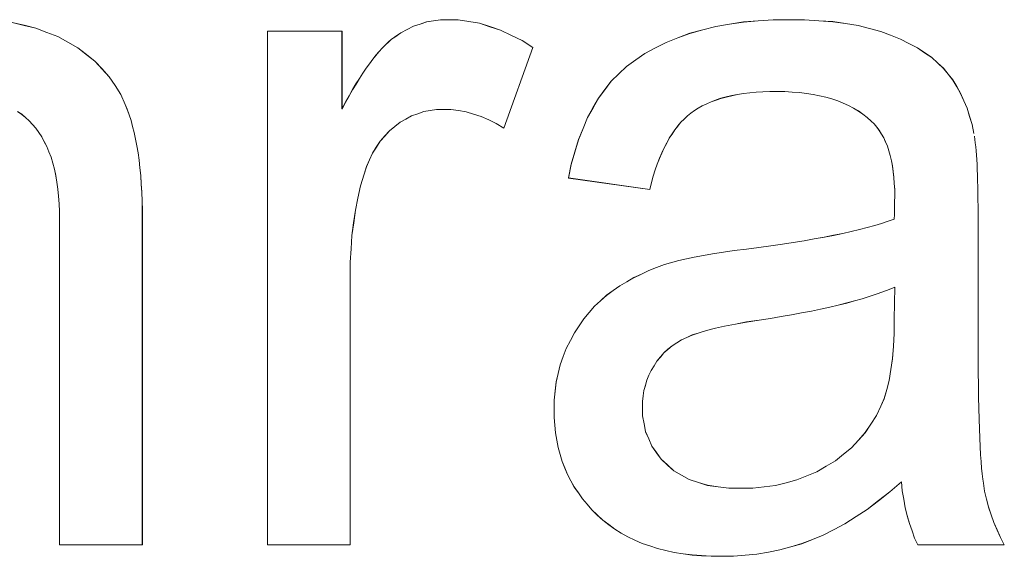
# Model space of a CAD drawing. Extents: x 229 to 926, y 37 to 878.
# Tile 165 of 194: x 369.02 to 372.49, y 829.52 to 831.41. Entities that reach past the tile are written whole.
import ezdxf

# ---------------------------------------------------------------- set-up
doc = ezdxf.new("R2010")
doc.units = 0
doc.layers.get('0').update_dxf_attribs({"lineweight": 13})
doc.layers.add('Beschriftung', color=7, linetype='Continuous', lineweight=25)
doc.layers.add('Beschriftung-A03ENJ5NI0', color=7, linetype='Continuous', lineweight=25)

# ---------------------------------------------------------------- blocks, each defined once
blk = doc.blocks.new('Referenz-A03ENJ5LI0', base_point=(255.7277, 65.704))
at = {"layer": 'Beschriftung', "color": 0, "lineweight": -2}
for p, q in [((368.9899, 831.4037), (369.0315, 831.3938)), ((369.0315, 831.3938), (369.0731, 831.3839)), ((370.4043, 831.3906), (370.4278, 831.3983)), ((370.4278, 831.3983), (370.4511, 831.4059)), ((370.4511, 831.4059), (370.4757, 831.4098)), ((370.4757, 831.4098), (370.5001, 831.4137)), ((370.5001, 831.4137), (370.5257, 831.4137)), ((370.5257, 831.4137), (370.5626, 831.4137)), ((370.5626, 831.4137), (370.5998, 831.4076)), ((370.5998, 831.4076), (370.637, 831.4014)), ((370.637, 831.4014), (370.6745, 831.3891)), ((371.4707, 831.3896), (371.5195, 831.3976)), ((371.5195, 831.3976), (371.5684, 831.4056)), ((371.5684, 831.4056), (371.6207, 831.4096)), ((371.6207, 831.4096), (371.6729, 831.4137)), ((371.6729, 831.4137), (371.7285, 831.4137)), ((371.7285, 831.4137), (371.7837, 831.4137)), ((371.7837, 831.4137), (371.8336, 831.4102)), ((371.8336, 831.4102), (371.8837, 831.4068)), ((371.8837, 831.4068), (371.9285, 831.4)), ((371.9285, 831.4), (371.9733, 831.3932)), ((371.9733, 831.3932), (372.0131, 831.383)), ((369.0731, 831.3839), (369.1116, 831.369)), ((369.1116, 831.369), (369.15, 831.3542)), ((369.8894, 829.5615), (369.8894, 831.3736)), ((369.8894, 831.3736), (370.1525, 831.3736)), ((370.1525, 831.3736), (370.1525, 831.099)), ((370.3383, 831.3524), (370.3596, 831.3676)), ((370.3596, 831.3676), (370.3819, 831.3792)), ((370.3819, 831.3792), (370.4043, 831.3906)), ((370.6745, 831.3891), (370.7121, 831.3769)), ((370.7121, 831.3769), (370.7499, 831.3585)), ((370.7499, 831.3585), (370.7877, 831.3401)), ((371.3374, 831.3496), (371.3795, 831.3656)), ((371.3795, 831.3656), (371.4251, 831.3776)), ((371.4251, 831.3776), (371.4707, 831.3896)), ((372.0131, 831.383), (372.0527, 831.3726)), ((372.0527, 831.3726), (372.0872, 831.359)), ((372.0872, 831.359), (372.1217, 831.3454)), ((369.15, 831.3542), (369.1854, 831.3344)), ((369.1854, 831.3344), (369.2207, 831.3145)), ((370.2947, 831.3136), (370.3059, 831.3254)), ((370.3059, 831.3254), (370.3167, 831.335)), ((370.3167, 831.335), (370.3277, 831.3448)), ((370.3277, 831.3448), (370.3383, 831.3524)), ((370.7877, 831.3401), (370.8258, 831.3156)), ((371.258, 831.3142), (371.2952, 831.3336)), ((371.2952, 831.3336), (371.3374, 831.3496)), ((372.1217, 831.3454), (372.1516, 831.33)), ((372.1516, 831.33), (372.1815, 831.3145)), ((369.2207, 831.3145), (369.2509, 831.2909)), ((369.2509, 831.2909), (369.2813, 831.2673)), ((370.2609, 831.2743), (370.2722, 831.288)), ((370.2722, 831.288), (370.2836, 831.3018)), ((370.2836, 831.3018), (370.2947, 831.3136)), ((370.8258, 831.3156), (370.7235, 831.0316)), ((371.1884, 831.2719), (371.2207, 831.2948)), ((371.2207, 831.2948), (371.258, 831.3142)), ((372.1815, 831.3145), (372.2069, 831.2974)), ((372.2069, 831.2974), (372.2323, 831.2802)), ((369.2813, 831.2673), (369.3065, 831.2398)), ((370.2377, 831.2426), (370.2492, 831.2584)), ((370.2492, 831.2584), (370.2609, 831.2743)), ((371.1561, 831.2491), (371.1884, 831.2719)), ((372.2323, 831.2802), (372.2531, 831.2613)), ((372.2531, 831.2613), (372.2738, 831.2423)), ((369.3065, 831.2398), (369.3319, 831.2125)), ((370.214, 831.2068), (370.2258, 831.2248)), ((370.2258, 831.2248), (370.2377, 831.2426)), ((371.1016, 831.1966), (371.1289, 831.2228)), ((371.1289, 831.2228), (371.1561, 831.2491)), ((372.2738, 831.2423), (372.2901, 831.2216)), ((372.2901, 831.2216), (372.3064, 831.201)), ((369.3319, 831.2125), (369.3521, 831.1813)), ((370.1898, 831.167), (370.2019, 831.1869)), ((370.2019, 831.1869), (370.214, 831.2068)), ((371.0792, 831.167), (371.1016, 831.1966)), ((372.3064, 831.201), (372.3202, 831.1775)), ((369.3521, 831.1813), (369.3723, 831.1502)), ((369.3723, 831.1502), (369.3875, 831.1151)), ((370.1775, 831.145), (370.1898, 831.167)), ((371.057, 831.1373), (371.0792, 831.167)), ((371.5475, 831.1495), (371.5268, 831.146)), ((371.5682, 831.1531), (371.5475, 831.1495)), ((371.5905, 831.1555), (371.5682, 831.1531)), ((371.6129, 831.1578), (371.5905, 831.1555)), ((371.6369, 831.159), (371.6129, 831.1578)), ((371.661, 831.1602), (371.6369, 831.159)), ((371.6867, 831.1602), (371.661, 831.1602)), ((371.7143, 831.1602), (371.6867, 831.1602)), ((371.7401, 831.1586), (371.7143, 831.1602)), ((371.766, 831.1569), (371.7401, 831.1586)), ((371.7901, 831.1537), (371.766, 831.1569)), ((371.8143, 831.1504), (371.7901, 831.1537)), ((371.8368, 831.1455), (371.8143, 831.1504)), ((372.3202, 831.1775), (372.3339, 831.1541)), ((372.3339, 831.1541), (372.3452, 831.128)), ((369.3875, 831.1151), (369.3952, 831.0977)), ((370.1525, 831.099), (370.1651, 831.1231)), ((370.1651, 831.1231), (370.1775, 831.145)), ((371.0377, 831.1029), (371.057, 831.1373)), ((371.4386, 831.1175), (371.423, 831.1104)), ((371.4542, 831.1245), (371.4386, 831.1175)), ((371.4716, 831.1305), (371.4542, 831.1245)), ((371.4888, 831.1364), (371.4716, 831.1305)), ((371.5078, 831.1412), (371.4888, 831.1364)), ((371.5268, 831.146), (371.5078, 831.1412)), ((371.8593, 831.1406), (371.8368, 831.1455)), ((371.88, 831.1342), (371.8593, 831.1406)), ((371.9007, 831.1276), (371.88, 831.1342)), ((371.9198, 831.1194), (371.9007, 831.1276)), ((371.9388, 831.1114), (371.9198, 831.1194)), ((372.3452, 831.128), (372.3567, 831.1019)), ((369.0231, 831.08), (369.0088, 831.0897)), ((369.0363, 831.0685), (369.0231, 831.08)), ((369.3952, 831.0977), (369.4018, 831.0782)), ((370.4196, 831.0822), (370.3981, 831.0745)), ((370.441, 831.0897), (370.4196, 831.0822)), ((370.4636, 831.0936), (370.441, 831.0897)), ((370.4862, 831.0973), (370.4636, 831.0936)), ((370.5101, 831.0973), (370.4862, 831.0973)), ((370.5368, 831.0973), (370.5101, 831.0973)), ((370.5634, 831.0932), (370.5368, 831.0973)), ((370.5901, 831.0891), (370.5634, 831.0932)), ((370.6168, 831.0808), (370.5901, 831.0891)), ((370.6434, 831.0726), (370.6168, 831.0808)), ((371.0186, 831.0686), (371.0377, 831.1029)), ((371.3828, 831.0843), (371.3706, 831.0747)), ((371.3951, 831.0937), (371.3828, 831.0843)), ((371.409, 831.102), (371.3951, 831.0937)), ((371.423, 831.1104), (371.409, 831.102)), ((371.9563, 831.1016), (371.9388, 831.1114)), ((371.9737, 831.0918), (371.9563, 831.1016)), ((371.9893, 831.0803), (371.9737, 831.0918)), ((372.005, 831.069), (371.9893, 831.0803)), ((372.3567, 831.1019), (372.3656, 831.073)), ((369.0494, 831.0571), (369.0363, 831.0685)), ((369.0612, 831.0439), (369.0494, 831.0571)), ((369.4018, 831.0782), (369.4085, 831.0587)), ((369.4085, 831.0587), (369.4142, 831.0373)), ((370.3577, 831.0519), (370.3387, 831.0367)), ((370.378, 831.0633), (370.3577, 831.0519)), ((370.3981, 831.0745), (370.378, 831.0633)), ((370.6701, 831.0603), (370.6434, 831.0726)), ((370.6968, 831.048), (370.6701, 831.0603)), ((370.7235, 831.0316), (370.6968, 831.048)), ((371.0026, 831.0297), (371.0186, 831.0686)), ((371.3477, 831.0521), (371.337, 831.039)), ((371.3591, 831.0634), (371.3477, 831.0521)), ((371.3706, 831.0747), (371.3591, 831.0634)), ((372.0189, 831.0559), (372.005, 831.069)), ((372.0293, 831.0463), (372.0189, 831.0559)), ((372.0383, 831.0349), (372.0293, 831.0463)), ((372.3656, 831.073), (372.3745, 831.0442)), ((369.0731, 831.0308), (369.0612, 831.0439)), ((369.0835, 831.0158), (369.0731, 831.0308)), ((369.0939, 831.0006), (369.0835, 831.0158)), ((369.4142, 831.0373), (369.4199, 831.016)), ((369.4199, 831.016), (369.4246, 830.9926)), ((370.3198, 831.0216), (370.3034, 831.0035)), ((370.3387, 831.0367), (370.3198, 831.0216)), ((370.9865, 830.9907), (371.0026, 831.0297)), ((371.3165, 831.0108), (371.3066, 830.9958)), ((371.3263, 831.0258), (371.3165, 831.0108)), ((371.337, 831.039), (371.3263, 831.0258)), ((372.0474, 831.0236), (372.0383, 831.0349)), ((372.0551, 831.0105), (372.0474, 831.0236)), ((372.0628, 830.9974), (372.0551, 831.0105)), ((372.3745, 831.0442), (372.3809, 831.0125)), ((369.1028, 830.9837), (369.0939, 831.0006)), ((369.1118, 830.9666), (369.1028, 830.9837)), ((369.4246, 830.9926), (369.4293, 830.9691)), ((370.2872, 830.9855), (370.2736, 830.9644)), ((370.3034, 831.0035), (370.2872, 830.9855)), ((370.9737, 830.9471), (370.9865, 830.9907)), ((371.2976, 830.979), (371.2885, 830.9622)), ((371.3066, 830.9958), (371.2976, 830.979)), ((372.0693, 830.9826), (372.0628, 830.9974)), ((372.0758, 830.9677), (372.0693, 830.9826)), ((372.3828, 831.0028), (372.3844, 830.991)), ((372.3844, 830.991), (372.386, 830.9793)), ((372.386, 830.9793), (372.3874, 830.9655)), ((369.1191, 830.9477), (369.1118, 830.9666)), ((369.1266, 830.9286), (369.1191, 830.9477)), ((369.4293, 830.9691), (369.4332, 830.9438)), ((369.4332, 830.9438), (369.437, 830.9184)), ((370.2601, 830.9434), (370.2492, 830.9195)), ((370.2736, 830.9644), (370.2601, 830.9434)), ((370.9608, 830.9036), (370.9737, 830.9471)), ((371.2802, 830.9436), (371.272, 830.9249)), ((371.2885, 830.9622), (371.2802, 830.9436)), ((372.081, 830.9512), (372.0758, 830.9677)), ((372.0861, 830.9346), (372.081, 830.9512)), ((372.3874, 830.9655), (372.3888, 830.9517)), ((372.3888, 830.9517), (372.3899, 830.936)), ((369.1325, 830.9077), (369.1266, 830.9286)), ((369.1385, 830.8868), (369.1325, 830.9077)), ((369.437, 830.9184), (369.4398, 830.8911)), ((370.2492, 830.9195), (370.2384, 830.8955)), ((371.272, 830.9249), (371.2644, 830.9044)), ((372.09, 830.9163), (372.0861, 830.9346)), ((372.0938, 830.898), (372.09, 830.9163)), ((372.3899, 830.936), (372.391, 830.9203)), ((372.391, 830.9203), (372.392, 830.9026)), ((369.1429, 830.8639), (369.1385, 830.8868)), ((369.4398, 830.8911), (369.4427, 830.8637)), ((370.2384, 830.8955), (370.2302, 830.8687)), ((370.9511, 830.8554), (370.9608, 830.9036)), ((371.257, 830.8839), (371.2503, 830.8617)), ((371.2644, 830.9044), (371.257, 830.8839)), ((372.0965, 830.8779), (372.0938, 830.898)), ((372.0991, 830.8579), (372.0965, 830.8779)), ((372.392, 830.9026), (372.3928, 830.8849)), ((372.3928, 830.8849), (372.3936, 830.8653)), ((369.1474, 830.841), (369.1429, 830.8639)), ((369.1503, 830.8162), (369.1474, 830.841)), ((369.4427, 830.8637), (369.4447, 830.8344)), ((370.2302, 830.8687), (370.2181, 830.8277)), ((371.2378, 830.8153), (370.9511, 830.8554)), ((371.2437, 830.8394), (371.2378, 830.8153)), ((371.2503, 830.8617), (371.2437, 830.8394)), ((372.1003, 830.8361), (372.0991, 830.8579)), ((372.3936, 830.8653), (372.3942, 830.8456)), ((372.3942, 830.8456), (372.3946, 830.824)), ((369.1533, 830.7913), (369.1503, 830.8162)), ((369.4447, 830.8344), (369.4465, 830.8051)), ((369.4465, 830.8051), (369.4475, 830.7738)), ((370.2181, 830.8277), (370.209, 830.7848)), ((372.1016, 830.8143), (372.1003, 830.8361)), ((372.1016, 830.7909), (372.1016, 830.8143)), ((372.3946, 830.824), (372.3952, 830.8023)), ((372.3952, 830.8023), (372.3953, 830.7788)), ((369.1547, 830.7645), (369.1533, 830.7913)), ((369.4475, 830.7738), (369.4484, 830.7426)), ((370.209, 830.7848), (370.1999, 830.7419)), ((372.1012, 830.7622), (372.1013, 830.7722)), ((372.1013, 830.7722), (372.1016, 830.7909)), ((372.3953, 830.7788), (372.3956, 830.7552)), ((369.1563, 830.7377), (369.1547, 830.7645)), ((369.1563, 830.7089), (369.1563, 830.7377)), ((369.4484, 830.7426), (369.4484, 830.7093)), ((370.1999, 830.7419), (370.1937, 830.6972)), ((372.1004, 830.7263), (372.1007, 830.7393)), ((372.1007, 830.7393), (372.101, 830.7522)), ((372.101, 830.7522), (372.1012, 830.7622)), ((372.3956, 830.7552), (372.3956, 830.7296)), ((369.1563, 829.5615), (369.1563, 830.7089)), ((369.4484, 830.7093), (369.4484, 829.5615)), ((372.0553, 830.6954), (372.0791, 830.7028)), ((372.0791, 830.7028), (372.0999, 830.7105)), ((372.0999, 830.7105), (372.1004, 830.7263)), ((372.3956, 830.7296), (372.3956, 830.3206)), ((370.1937, 830.6972), (370.1877, 830.6524)), ((371.9187, 830.6601), (371.9483, 830.6669)), ((371.9483, 830.6669), (371.978, 830.6737)), ((371.978, 830.6737), (372.0047, 830.6809)), ((372.0047, 830.6809), (372.0315, 830.688)), ((372.0315, 830.688), (372.0553, 830.6954)), ((370.1877, 830.6524), (370.1847, 830.6057)), ((371.7442, 830.6281), (371.7825, 830.6342)), ((371.7825, 830.6342), (371.818, 830.6405)), ((371.818, 830.6405), (371.8535, 830.6468)), ((371.8535, 830.6468), (371.8861, 830.6535)), ((371.8861, 830.6535), (371.9187, 830.6601)), ((370.1847, 830.6057), (370.1815, 830.559)), ((371.4595, 830.5881), (371.4975, 830.5937)), ((371.4975, 830.5937), (371.5354, 830.5994)), ((371.5354, 830.5994), (371.5789, 830.6049)), ((371.5789, 830.6049), (371.6231, 830.6104)), ((371.6231, 830.6104), (371.6644, 830.6162)), ((371.6644, 830.6162), (371.7058, 830.622)), ((371.7058, 830.622), (371.7442, 830.6281)), ((370.1815, 830.559), (370.1815, 830.5103)), ((371.2898, 830.5504), (371.3192, 830.5589)), ((371.3192, 830.5589), (371.3407, 830.5648)), ((371.3407, 830.5648), (371.3676, 830.5707)), ((371.3676, 830.5707), (371.3946, 830.5766)), ((371.3946, 830.5766), (371.4271, 830.5824)), ((371.4271, 830.5824), (371.4595, 830.5881)), ((371.2082, 830.5167), (371.2343, 830.5293)), ((371.2343, 830.5293), (371.2621, 830.5399)), ((371.2621, 830.5399), (371.2898, 830.5504)), ((370.1815, 830.5103), (370.1815, 829.5615)), ((371.1322, 830.4751), (371.1569, 830.4896)), ((371.1569, 830.4896), (371.1818, 830.5042)), ((371.1818, 830.5042), (371.2082, 830.5167)), ((371.0855, 830.4418), (371.1088, 830.4585)), ((371.1088, 830.4585), (371.1322, 830.4751)), ((372.0816, 830.4619), (372.0593, 830.4537)), ((372.1016, 830.4704), (372.0816, 830.4619)), ((372.0999, 830.358), (372.1016, 830.4704)), ((371.0433, 830.4031), (371.0644, 830.4224)), ((371.0644, 830.4224), (371.0855, 830.4418)), ((371.9597, 830.4222), (371.9323, 830.4146)), ((371.9871, 830.4297), (371.9597, 830.4222)), ((372.012, 830.4376), (371.9871, 830.4297)), ((372.0369, 830.4455), (372.012, 830.4376)), ((372.0593, 830.4537), (372.0369, 830.4455)), ((371.0244, 830.3811), (371.0433, 830.4031)), ((371.8079, 830.3863), (371.773, 830.3797)), ((371.8402, 830.3932), (371.8079, 830.3863)), ((371.8726, 830.4), (371.8402, 830.3932)), ((371.9025, 830.4074), (371.8726, 830.4)), ((371.9323, 830.4146), (371.9025, 830.4074)), ((370.9889, 830.3343), (371.0055, 830.359)), ((371.0055, 830.359), (371.0244, 830.3811)), ((371.6237, 830.3545), (371.5786, 830.3477)), ((371.6635, 830.3604), (371.6237, 830.3545)), ((371.7008, 830.3668), (371.6635, 830.3604)), ((371.7382, 830.3731), (371.7008, 830.3668)), ((371.773, 830.3797), (371.7382, 830.3731)), ((372.0999, 830.3073), (372.0999, 830.358)), ((370.9723, 830.3096), (370.9889, 830.3343)), ((371.4377, 830.3179), (371.4124, 830.3098)), ((371.4696, 830.3256), (371.4377, 830.3179)), ((371.5015, 830.3333), (371.4696, 830.3256)), ((371.5401, 830.3405), (371.5015, 830.3333)), ((371.5786, 830.3477), (371.5401, 830.3405)), ((372.3956, 830.3206), (372.3956, 830.2671)), ((370.9434, 830.2546), (370.9578, 830.2821)), ((370.9578, 830.2821), (370.9723, 830.3096)), ((371.3498, 830.2847), (371.3332, 830.2742)), ((371.3684, 830.2932), (371.3498, 830.2847)), ((371.3872, 830.3018), (371.3684, 830.2932)), ((371.4124, 830.3098), (371.3872, 830.3018)), ((372.097, 830.2628), (372.0999, 830.3073)), ((370.9327, 830.2257), (370.9434, 830.2546)), ((371.3022, 830.2512), (371.2878, 830.2388)), ((371.3167, 830.2636), (371.3022, 830.2512)), ((371.3332, 830.2742), (371.3167, 830.2636)), ((372.0941, 830.2183), (372.097, 830.2628)), ((372.3956, 830.2671), (372.3959, 830.2186)), ((370.9218, 830.1968), (370.9327, 830.2257)), ((371.2755, 830.2243), (371.2632, 830.2099)), ((371.2878, 830.2388), (371.2755, 830.2243)), ((372.0882, 830.1799), (372.0941, 830.2183)), ((372.3959, 830.2186), (372.3961, 830.1701)), ((370.9147, 830.1665), (370.9218, 830.1968)), ((371.2429, 830.1771), (371.2352, 830.1598)), ((371.2531, 830.1935), (371.2429, 830.1771)), ((371.2632, 830.2099), (371.2531, 830.1935)), ((372.0824, 830.1416), (372.0882, 830.1799)), ((370.9075, 830.1361), (370.9147, 830.1665)), ((371.2276, 830.1425), (371.2225, 830.1243)), ((371.2352, 830.1598), (371.2276, 830.1425)), ((372.3961, 830.1701), (372.3968, 830.1264)), ((370.9038, 830.1043), (370.9075, 830.1361)), ((371.2225, 830.1243), (371.2174, 830.1061)), ((372.0647, 830.0773), (372.0736, 830.1095)), ((372.0736, 830.1095), (372.0824, 830.1416)), ((372.3968, 830.1264), (372.3973, 830.0827)), ((370.9003, 830.0725), (370.9038, 830.1043)), ((371.2149, 830.087), (371.2124, 830.0679)), ((371.2174, 830.1061), (371.2149, 830.087)), ((372.0529, 830.0513), (372.0647, 830.0773)), ((372.3973, 830.0827), (372.3982, 830.044)), ((370.9003, 830.0393), (370.9003, 830.0725)), ((370.9003, 830.0109), (370.9003, 830.0393)), ((371.2124, 830.0679), (371.2124, 830.0478)), ((371.2124, 830.0478), (371.2124, 830.0172)), ((372.0375, 830.0176), (372.0529, 830.0513)), ((372.3982, 830.044), (372.3991, 830.0053)), ((370.9026, 829.984), (370.9003, 830.0109)), ((371.2124, 830.0172), (371.2179, 829.989)), ((372.0178, 829.9876), (372.0375, 830.0176)), ((372.3991, 830.0053), (372.4002, 829.9715)), ((370.905, 829.9569), (370.9026, 829.984)), ((371.2179, 829.989), (371.2234, 829.961)), ((371.998, 829.9575), (372.0178, 829.9876)), ((372.4002, 829.9715), (372.4014, 829.9376)), ((370.9098, 829.9311), (370.905, 829.9569)), ((371.2234, 829.961), (371.2345, 829.9354)), ((371.2345, 829.9354), (371.2455, 829.9098)), ((371.9738, 829.9309), (371.998, 829.9575)), ((372.4014, 829.9376), (372.4029, 829.9087)), ((370.9146, 829.9053), (370.9098, 829.9311)), ((370.9217, 829.8808), (370.9146, 829.9053)), ((371.2455, 829.9098), (371.2621, 829.8868)), ((371.9212, 829.8815), (371.9497, 829.9044)), ((371.9497, 829.9044), (371.9738, 829.9309)), ((372.4029, 829.9087), (372.4043, 829.8797)), ((370.9289, 829.8562), (370.9217, 829.8808)), ((371.2621, 829.8868), (371.2787, 829.8638)), ((371.8927, 829.8585), (371.9212, 829.8815)), ((372.4043, 829.8797), (372.4061, 829.8557)), ((370.9384, 829.833), (370.9289, 829.8562)), ((370.948, 829.8097), (370.9384, 829.833)), ((371.2787, 829.8638), (371.3009, 829.8433)), ((371.3009, 829.8433), (371.323, 829.823)), ((371.827, 829.8197), (371.8599, 829.8391)), ((371.8599, 829.8391), (371.8927, 829.8585)), ((372.4061, 829.8557), (372.4079, 829.8318)), ((372.4079, 829.8318), (372.4099, 829.8125)), ((370.9599, 829.7877), (370.948, 829.8097)), ((371.323, 829.823), (371.3501, 829.8076)), ((371.3501, 829.8076), (371.3774, 829.7922)), ((371.7566, 829.7907), (371.7918, 829.8052)), ((371.7918, 829.8052), (371.827, 829.8197)), ((372.4099, 829.8125), (372.4119, 829.7934)), ((370.9718, 829.7657), (370.9599, 829.7877)), ((370.9861, 829.745), (370.9718, 829.7657)), ((371.3774, 829.7922), (371.4098, 829.782)), ((371.4098, 829.782), (371.4421, 829.7718)), ((371.4421, 829.7718), (371.4796, 829.7667)), ((371.4796, 829.7667), (371.5171, 829.7616)), ((371.5171, 829.7616), (371.5597, 829.7616)), ((371.5597, 829.7616), (371.6018, 829.7616)), ((371.6018, 829.7616), (371.6416, 829.7664)), ((371.6416, 829.7664), (371.6815, 829.7713)), ((371.6815, 829.7713), (371.7191, 829.7809)), ((371.7191, 829.7809), (371.7566, 829.7907)), ((372.1251, 829.7844), (372.0844, 829.7484)), ((372.1284, 829.7525), (372.1251, 829.7844)), ((372.4119, 829.7934), (372.4143, 829.7793)), ((372.4143, 829.7793), (372.4189, 829.7509)), ((371.0004, 829.7243), (370.9861, 829.745)), ((372.0844, 829.7484), (372.0445, 829.7176)), ((372.1337, 829.7227), (372.1284, 829.7525)), ((372.4189, 829.7509), (372.4259, 829.7231)), ((371.0171, 829.7048), (371.0004, 829.7243)), ((371.0338, 829.6854), (371.0171, 829.7048)), ((372.0445, 829.7176), (372.0045, 829.6869)), ((372.1389, 829.6927), (372.1337, 829.7227)), ((372.1461, 829.6648), (372.1389, 829.6927)), ((372.4259, 829.7231), (372.4328, 829.6953)), ((372.4328, 829.6953), (372.4421, 829.6681)), ((371.0529, 829.6671), (371.0338, 829.6854)), ((371.072, 829.649), (371.0529, 829.6671)), ((371.9653, 829.6615), (371.9261, 829.6359)), ((372.0045, 829.6869), (371.9653, 829.6615)), ((372.1534, 829.637), (372.1461, 829.6648)), ((372.4421, 829.6681), (372.4513, 829.6408)), ((371.0931, 829.633), (371.072, 829.649)), ((371.1142, 829.617), (371.0931, 829.633)), ((371.9261, 829.6359), (371.8878, 829.6158)), ((372.1627, 829.6112), (372.1534, 829.637)), ((372.4513, 829.6408), (372.4629, 829.6142)), ((371.1374, 829.6034), (371.1142, 829.617)), ((371.1606, 829.5898), (371.1374, 829.6034)), ((371.1858, 829.5783), (371.1606, 829.5898)), ((371.8494, 829.5957), (371.8119, 829.5808)), ((371.8878, 829.6158), (371.8494, 829.5957)), ((372.172, 829.5854), (372.1627, 829.6112)), ((372.4629, 829.6142), (372.4743, 829.5875)), ((372.4743, 829.5875), (372.4882, 829.5615)), ((369.4484, 829.5615), (369.1563, 829.5615)), ((370.1815, 829.5615), (369.8894, 829.5615)), ((371.2111, 829.567), (371.1858, 829.5783)), ((371.2383, 829.5579), (371.2111, 829.567)), ((371.2657, 829.5487), (371.2383, 829.5579)), ((371.7354, 829.5549), (371.6966, 829.5438)), ((371.7743, 829.566), (371.7354, 829.5549)), ((371.8119, 829.5808), (371.7743, 829.566)), ((372.1832, 829.5615), (372.172, 829.5854)), ((372.4882, 829.5615), (372.1832, 829.5615)), ((371.295, 829.5419), (371.2657, 829.5487)), ((371.3244, 829.5352), (371.295, 829.5419)), ((371.3557, 829.5305), (371.3244, 829.5352)), ((371.3872, 829.526), (371.3557, 829.5305)), ((371.4207, 829.5237), (371.3872, 829.526)), ((371.4541, 829.5215), (371.4207, 829.5237)), ((371.4896, 829.5215), (371.4541, 829.5215)), ((371.5327, 829.5215), (371.4896, 829.5215)), ((371.5743, 829.5252), (371.5327, 829.5215)), ((371.616, 829.5288), (371.5743, 829.5252)), ((371.6562, 829.5363), (371.616, 829.5288)), ((371.6966, 829.5438), (371.6562, 829.5363))]:
    blk.add_line(p, q, dxfattribs=at)
blk = doc.blocks.new('Referenz-A03ENJ62I0', base_point=(255.7277, 65.7055))
at = {"layer": 'Beschriftung-A03ENJ5NI0', "color": 0, "lineweight": -2}
for p, q in [((368.9899, 831.4035), (369.0315, 831.3935)), ((369.0315, 831.3935), (369.0732, 831.3837)), ((370.4043, 831.3904), (370.4278, 831.398)), ((370.4278, 831.398), (370.4512, 831.4057)), ((370.4512, 831.4057), (370.4757, 831.4095)), ((370.4757, 831.4095), (370.5002, 831.4134)), ((370.5002, 831.4134), (370.5257, 831.4134)), ((370.5257, 831.4134), (370.5626, 831.4134)), ((370.5626, 831.4134), (370.5998, 831.4073)), ((370.5998, 831.4073), (370.6371, 831.4012)), ((370.6371, 831.4012), (370.6745, 831.3889)), ((371.4707, 831.3894), (371.5195, 831.3974)), ((371.5195, 831.3974), (371.5685, 831.4054)), ((371.5685, 831.4054), (371.6207, 831.4093)), ((371.6207, 831.4093), (371.673, 831.4134)), ((371.673, 831.4134), (371.7286, 831.4134)), ((371.7286, 831.4134), (371.7837, 831.4134)), ((371.7837, 831.4134), (371.8337, 831.41)), ((371.8337, 831.41), (371.8837, 831.4066)), ((371.8837, 831.4066), (371.9286, 831.3998)), ((371.9286, 831.3998), (371.9734, 831.3929)), ((371.9734, 831.3929), (372.0131, 831.3827)), ((369.0732, 831.3837), (369.1116, 831.3688)), ((369.1116, 831.3688), (369.1501, 831.3539)), ((369.8895, 829.5613), (369.8895, 831.3734)), ((369.8895, 831.3734), (370.1526, 831.3734)), ((370.1526, 831.3734), (370.1526, 831.0987)), ((370.3384, 831.3522), (370.3597, 831.3674)), ((370.3597, 831.3674), (370.3819, 831.3789)), ((370.3819, 831.3789), (370.4043, 831.3904)), ((370.6745, 831.3889), (370.7121, 831.3767)), ((370.7121, 831.3767), (370.7499, 831.3583)), ((370.7499, 831.3583), (370.7878, 831.3399)), ((371.3374, 831.3494), (371.3796, 831.3654)), ((371.3796, 831.3654), (371.4252, 831.3774)), ((371.4252, 831.3774), (371.4707, 831.3894)), ((372.0131, 831.3827), (372.0527, 831.3724)), ((372.0527, 831.3724), (372.0873, 831.3588)), ((372.0873, 831.3588), (372.1217, 831.3451)), ((369.1501, 831.3539), (369.1854, 831.3341)), ((369.1854, 831.3341), (369.2207, 831.3142)), ((370.2947, 831.3133), (370.306, 831.3252)), ((370.306, 831.3252), (370.3168, 831.3348)), ((370.3168, 831.3348), (370.3277, 831.3445)), ((370.3277, 831.3445), (370.3384, 831.3522)), ((370.7878, 831.3399), (370.8259, 831.3154)), ((371.258, 831.3139), (371.2952, 831.3334)), ((371.2952, 831.3334), (371.3374, 831.3494)), ((372.1217, 831.3451), (372.1517, 831.3298)), ((372.1517, 831.3298), (372.1816, 831.3143)), ((369.2207, 831.3142), (369.251, 831.2907)), ((369.251, 831.2907), (369.2814, 831.2671)), ((370.2723, 831.2878), (370.2836, 831.3016)), ((370.2836, 831.3016), (370.2947, 831.3133)), ((370.8259, 831.3154), (370.7235, 831.0314)), ((371.1884, 831.2717), (371.2207, 831.2945)), ((371.2207, 831.2945), (371.258, 831.3139)), ((372.1816, 831.3143), (372.2069, 831.2972)), ((372.2069, 831.2972), (372.2323, 831.2799)), ((369.2814, 831.2671), (369.3066, 831.2396)), ((370.2377, 831.2423), (370.2493, 831.2582)), ((370.2493, 831.2582), (370.2609, 831.2741)), ((370.2609, 831.2741), (370.2723, 831.2878)), ((371.1562, 831.2489), (371.1884, 831.2717)), ((372.2323, 831.2799), (372.2531, 831.261)), ((372.2531, 831.261), (372.2738, 831.2421)), ((369.3066, 831.2396), (369.3319, 831.2123)), ((370.214, 831.2066), (370.2258, 831.2245)), ((370.2258, 831.2245), (370.2377, 831.2423)), ((371.1017, 831.1964), (371.129, 831.2226)), ((371.129, 831.2226), (371.1562, 831.2489)), ((372.2738, 831.2421), (372.2901, 831.2214)), ((372.2901, 831.2214), (372.3064, 831.2007)), ((369.3319, 831.2123), (369.3521, 831.1811)), ((370.1899, 831.1668), (370.202, 831.1867)), ((370.202, 831.1867), (370.214, 831.2066)), ((371.0793, 831.1667), (371.1017, 831.1964)), ((372.3064, 831.2007), (372.3202, 831.1773)), ((369.3521, 831.1811), (369.3724, 831.1499)), ((369.3724, 831.1499), (369.3876, 831.1149)), ((370.1775, 831.1448), (370.1899, 831.1668)), ((371.057, 831.1371), (371.0793, 831.1667)), ((371.5475, 831.1493), (371.5268, 831.1457)), ((371.5682, 831.1529), (371.5475, 831.1493)), ((371.5905, 831.1553), (371.5682, 831.1529)), ((371.6129, 831.1576), (371.5905, 831.1553)), ((371.6369, 831.1588), (371.6129, 831.1576)), ((371.6611, 831.16), (371.6369, 831.1588)), ((371.6867, 831.16), (371.6611, 831.16)), ((371.7143, 831.16), (371.6867, 831.16)), ((371.7402, 831.1584), (371.7143, 831.16)), ((371.766, 831.1567), (371.7402, 831.1584)), ((371.7901, 831.1535), (371.766, 831.1567)), ((371.8143, 831.1502), (371.7901, 831.1535)), ((371.8368, 831.1453), (371.8143, 831.1502)), ((372.3202, 831.1773), (372.3339, 831.1539)), ((372.3339, 831.1539), (372.3453, 831.1278)), ((369.3876, 831.1149), (369.3952, 831.0975)), ((370.1526, 831.0987), (370.1651, 831.1228)), ((370.1651, 831.1228), (370.1775, 831.1448)), ((371.0378, 831.1026), (371.057, 831.1371)), ((371.4386, 831.1172), (371.423, 831.1101)), ((371.4543, 831.1243), (371.4386, 831.1172)), ((371.4716, 831.1303), (371.4543, 831.1243)), ((371.4888, 831.1362), (371.4716, 831.1303)), ((371.5078, 831.141), (371.4888, 831.1362)), ((371.5268, 831.1457), (371.5078, 831.141)), ((371.8593, 831.1404), (371.8368, 831.1453)), ((371.88, 831.134), (371.8593, 831.1404)), ((371.9007, 831.1274), (371.88, 831.134)), ((371.9198, 831.1192), (371.9007, 831.1274)), ((371.9388, 831.1111), (371.9198, 831.1192)), ((372.3453, 831.1278), (372.3567, 831.1017)), ((369.0231, 831.0798), (369.0088, 831.0895)), ((369.0363, 831.0683), (369.0231, 831.0798)), ((369.3952, 831.0975), (369.4018, 831.078)), ((370.4196, 831.0819), (370.3981, 831.0743)), ((370.441, 831.0895), (370.4196, 831.0819)), ((370.4637, 831.0934), (370.441, 831.0895)), ((370.4863, 831.0971), (370.4637, 831.0934)), ((370.5101, 831.0971), (370.4863, 831.0971)), ((370.5368, 831.0971), (370.5101, 831.0971)), ((370.5634, 831.093), (370.5368, 831.0971)), ((370.5901, 831.0889), (370.5634, 831.093)), ((370.6168, 831.0806), (370.5901, 831.0889)), ((370.6434, 831.0724), (370.6168, 831.0806)), ((371.0186, 831.0684), (371.0378, 831.1026)), ((371.3829, 831.084), (371.3706, 831.0745)), ((371.3951, 831.0935), (371.3829, 831.084)), ((371.409, 831.1018), (371.3951, 831.0935)), ((371.423, 831.1101), (371.409, 831.1018)), ((371.9563, 831.1014), (371.9388, 831.1111)), ((371.9737, 831.0915), (371.9563, 831.1014)), ((371.9893, 831.0801), (371.9737, 831.0915)), ((372.005, 831.0688), (371.9893, 831.0801)), ((372.3567, 831.1017), (372.3656, 831.0728)), ((369.0494, 831.0569), (369.0363, 831.0683)), ((369.0613, 831.0437), (369.0494, 831.0569)), ((369.4018, 831.078), (369.4085, 831.0585)), ((369.4085, 831.0585), (369.4142, 831.0371)), ((370.3577, 831.0517), (370.3387, 831.0365)), ((370.378, 831.063), (370.3577, 831.0517)), ((370.3981, 831.0743), (370.378, 831.063)), ((370.6702, 831.0601), (370.6434, 831.0724)), ((370.6968, 831.0478), (370.6702, 831.0601)), ((370.7235, 831.0314), (370.6968, 831.0478)), ((371.0026, 831.0295), (371.0186, 831.0684)), ((371.3477, 831.0519), (371.337, 831.0387)), ((371.3591, 831.0631), (371.3477, 831.0519)), ((371.3706, 831.0745), (371.3591, 831.0631)), ((372.019, 831.0557), (372.005, 831.0688)), ((372.0293, 831.0461), (372.019, 831.0557)), ((372.0383, 831.0347), (372.0293, 831.0461)), ((372.3656, 831.0728), (372.3745, 831.044)), ((369.0732, 831.0306), (369.0613, 831.0437)), ((369.0835, 831.0155), (369.0732, 831.0306)), ((369.0939, 831.0004), (369.0835, 831.0155)), ((369.4142, 831.0371), (369.4199, 831.0157)), ((369.4199, 831.0157), (369.4247, 830.9923)), ((370.3198, 831.0214), (370.3035, 831.0033)), ((370.3387, 831.0365), (370.3198, 831.0214)), ((370.9866, 830.9905), (371.0026, 831.0295)), ((371.3165, 831.0105), (371.3066, 830.9955)), ((371.3263, 831.0256), (371.3165, 831.0105)), ((371.337, 831.0387), (371.3263, 831.0256)), ((372.0474, 831.0234), (372.0383, 831.0347)), ((372.0551, 831.0102), (372.0474, 831.0234)), ((372.0628, 830.9972), (372.0551, 831.0102)), ((372.3745, 831.044), (372.381, 831.0123)), ((369.1028, 830.9835), (369.0939, 831.0004)), ((369.1118, 830.9664), (369.1028, 830.9835)), ((369.4247, 830.9923), (369.4294, 830.9689)), ((370.2872, 830.9853), (370.2737, 830.9642)), ((370.3035, 831.0033), (370.2872, 830.9853)), ((370.9737, 830.9469), (370.9866, 830.9905)), ((371.2976, 830.9787), (371.2885, 830.962)), ((371.3066, 830.9955), (371.2976, 830.9787)), ((372.0693, 830.9823), (372.0628, 830.9972)), ((372.0758, 830.9675), (372.0693, 830.9823)), ((372.3829, 831.0025), (372.3844, 830.9908)), ((372.3844, 830.9908), (372.386, 830.979)), ((372.386, 830.979), (372.3874, 830.9652)), ((369.1191, 830.9474), (369.1118, 830.9664)), ((369.1266, 830.9284), (369.1191, 830.9474)), ((369.4294, 830.9689), (369.4332, 830.9436)), ((369.4332, 830.9436), (369.4371, 830.9182)), ((370.2601, 830.9432), (370.2493, 830.9192)), ((370.2737, 830.9642), (370.2601, 830.9432)), ((370.9608, 830.9034), (370.9737, 830.9469)), ((371.2803, 830.9433), (371.272, 830.9247)), ((371.2885, 830.962), (371.2803, 830.9433)), ((372.081, 830.951), (372.0758, 830.9675)), ((372.0861, 830.9344), (372.081, 830.951)), ((372.3874, 830.9652), (372.3888, 830.9515)), ((372.3888, 830.9515), (372.3899, 830.9358)), ((369.1326, 830.9075), (369.1266, 830.9284)), ((369.1385, 830.8866), (369.1326, 830.9075)), ((369.4371, 830.9182), (369.4399, 830.8908)), ((370.2493, 830.9192), (370.2385, 830.8953)), ((371.272, 830.9247), (371.2645, 830.9042)), ((372.09, 830.9161), (372.0861, 830.9344)), ((372.0939, 830.8977), (372.09, 830.9161)), ((372.3899, 830.9358), (372.391, 830.9201)), ((372.391, 830.9201), (372.392, 830.9024)), ((369.1429, 830.8636), (369.1385, 830.8866)), ((369.4399, 830.8908), (369.4427, 830.8635)), ((370.2385, 830.8953), (370.2303, 830.8684)), ((370.9511, 830.8551), (370.9608, 830.9034)), ((371.257, 830.8837), (371.2504, 830.8614)), ((371.2645, 830.9042), (371.257, 830.8837)), ((372.0965, 830.8777), (372.0939, 830.8977)), ((372.0991, 830.8577), (372.0965, 830.8777)), ((372.392, 830.9024), (372.3929, 830.8847)), ((372.3929, 830.8847), (372.3936, 830.8651)), ((369.1474, 830.8407), (369.1429, 830.8636)), ((369.1503, 830.816), (369.1474, 830.8407)), ((369.4427, 830.8635), (369.4447, 830.8341)), ((370.2303, 830.8684), (370.2181, 830.8275)), ((371.2378, 830.815), (370.9511, 830.8551)), ((371.2437, 830.8392), (371.2378, 830.815)), ((371.2504, 830.8614), (371.2437, 830.8392)), ((372.1003, 830.8359), (372.0991, 830.8577)), ((372.3936, 830.8651), (372.3942, 830.8454)), ((372.3942, 830.8454), (372.3946, 830.8238)), ((369.1534, 830.7911), (369.1503, 830.816)), ((369.4447, 830.8341), (369.4465, 830.8048)), ((369.4465, 830.8048), (369.4475, 830.7736)), ((370.2181, 830.8275), (370.209, 830.7846)), ((372.1017, 830.8141), (372.1003, 830.8359)), ((372.1017, 830.7906), (372.1017, 830.8141)), ((372.3946, 830.8238), (372.3952, 830.8021)), ((372.3952, 830.8021), (372.3954, 830.7785)), ((369.1548, 830.7643), (369.1534, 830.7911)), ((369.4475, 830.7736), (369.4485, 830.7423)), ((370.209, 830.7846), (370.1999, 830.7417)), ((372.1012, 830.7619), (372.1014, 830.772)), ((372.1014, 830.772), (372.1017, 830.7906)), ((372.3954, 830.7785), (372.3956, 830.7549)), ((369.1563, 830.7375), (369.1548, 830.7643)), ((369.1563, 830.7087), (369.1563, 830.7375)), ((369.4485, 830.7423), (369.4485, 830.709)), ((370.1999, 830.7417), (370.1938, 830.6969)), ((372.1004, 830.7261), (372.1007, 830.7391)), ((372.1007, 830.7391), (372.1011, 830.7519)), ((372.1011, 830.7519), (372.1012, 830.7619)), ((372.3956, 830.7549), (372.3956, 830.7293)), ((369.1563, 829.5613), (369.1563, 830.7087)), ((369.4485, 830.709), (369.4485, 829.5613)), ((372.0553, 830.6952), (372.0791, 830.7026)), ((372.0791, 830.7026), (372.1, 830.7102)), ((372.1, 830.7102), (372.1004, 830.7261)), ((372.3956, 830.7293), (372.3956, 830.3204)), ((370.1938, 830.6969), (370.1877, 830.6522)), ((371.9187, 830.6598), (371.9483, 830.6667)), ((371.9483, 830.6667), (371.978, 830.6735)), ((371.978, 830.6735), (372.0047, 830.6807)), ((372.0047, 830.6807), (372.0315, 830.6878)), ((372.0315, 830.6878), (372.0553, 830.6952)), ((370.1877, 830.6522), (370.1847, 830.6054)), ((371.7442, 830.6278), (371.7825, 830.634)), ((371.7825, 830.634), (371.818, 830.6403)), ((371.818, 830.6403), (371.8536, 830.6466)), ((371.8536, 830.6466), (371.8861, 830.6532)), ((371.8861, 830.6532), (371.9187, 830.6598)), ((370.1847, 830.6054), (370.1816, 830.5588)), ((371.4975, 830.5935), (371.5354, 830.5992)), ((371.5354, 830.5992), (371.5789, 830.6047)), ((371.5789, 830.6047), (371.6231, 830.6101)), ((371.6231, 830.6101), (371.6644, 830.616)), ((371.6644, 830.616), (371.7058, 830.6218)), ((371.7058, 830.6218), (371.7442, 830.6278)), ((371.3192, 830.5586), (371.3407, 830.5646)), ((371.3407, 830.5646), (371.3677, 830.5705)), ((371.3677, 830.5705), (371.3946, 830.5763)), ((371.3946, 830.5763), (371.4271, 830.5821)), ((371.4271, 830.5821), (371.4595, 830.5879)), ((371.4595, 830.5879), (371.4975, 830.5935)), ((370.1816, 830.5588), (370.1816, 830.5101)), ((371.2082, 830.5165), (371.2344, 830.5291)), ((371.2344, 830.5291), (371.2621, 830.5397)), ((371.2621, 830.5397), (371.2898, 830.5502)), ((371.2898, 830.5502), (371.3192, 830.5586)), ((370.1816, 830.5101), (370.1816, 829.5613)), ((371.1322, 830.4748), (371.157, 830.4894)), ((371.157, 830.4894), (371.1819, 830.5039)), ((371.1819, 830.5039), (371.2082, 830.5165)), ((371.0856, 830.4416), (371.1089, 830.4582)), ((371.1089, 830.4582), (371.1322, 830.4748)), ((372.0816, 830.4616), (372.0593, 830.4535)), ((372.1017, 830.4702), (372.0816, 830.4616)), ((372.1, 830.3578), (372.1017, 830.4702)), ((371.0433, 830.4029), (371.0644, 830.4222)), ((371.0644, 830.4222), (371.0856, 830.4416)), ((371.9597, 830.422), (371.9324, 830.4144)), ((371.9872, 830.4295), (371.9597, 830.422)), ((372.012, 830.4374), (371.9872, 830.4295)), ((372.0369, 830.4452), (372.012, 830.4374)), ((372.0593, 830.4535), (372.0369, 830.4452)), ((371.0245, 830.3808), (371.0433, 830.4029)), ((371.8079, 830.3861), (371.7731, 830.3794)), ((371.8403, 830.393), (371.8079, 830.3861)), ((371.8726, 830.3998), (371.8403, 830.393)), ((371.9025, 830.4071), (371.8726, 830.3998)), ((371.9324, 830.4144), (371.9025, 830.4071)), ((370.9889, 830.334), (371.0055, 830.3588)), ((371.0055, 830.3588), (371.0245, 830.3808)), ((371.6237, 830.3543), (371.5786, 830.3475)), ((371.6635, 830.3602), (371.6237, 830.3543)), ((371.7008, 830.3666), (371.6635, 830.3602)), ((371.7382, 830.3728), (371.7008, 830.3666)), ((371.7731, 830.3794), (371.7382, 830.3728)), ((372.1, 830.307), (372.1, 830.3578)), ((370.9723, 830.3094), (370.9889, 830.334)), ((371.4377, 830.3177), (371.4124, 830.3096)), ((371.4697, 830.3254), (371.4377, 830.3177)), ((371.5016, 830.333), (371.4697, 830.3254)), ((371.5401, 830.3403), (371.5016, 830.333)), ((371.5786, 830.3475), (371.5401, 830.3403)), ((372.3956, 830.3204), (372.3956, 830.2669)), ((370.9435, 830.2544), (370.9579, 830.2818)), ((370.9579, 830.2818), (370.9723, 830.3094)), ((371.3498, 830.2845), (371.3332, 830.274)), ((371.3685, 830.293), (371.3498, 830.2845)), ((371.3872, 830.3016), (371.3685, 830.293)), ((371.4124, 830.3096), (371.3872, 830.3016)), ((372.097, 830.2626), (372.1, 830.307)), ((370.9327, 830.2255), (370.9435, 830.2544)), ((371.3022, 830.251), (371.2878, 830.2386)), ((371.3167, 830.2634), (371.3022, 830.251)), ((371.3332, 830.274), (371.3167, 830.2634)), ((372.0941, 830.2181), (372.097, 830.2626)), ((372.3956, 830.2669), (372.3959, 830.2184)), ((370.9219, 830.1966), (370.9327, 830.2255)), ((371.2755, 830.2241), (371.2632, 830.2097)), ((371.2878, 830.2386), (371.2755, 830.2241)), ((372.0882, 830.1797), (372.0941, 830.2181)), ((372.3959, 830.2184), (372.3962, 830.1698)), ((370.9147, 830.1662), (370.9219, 830.1966)), ((371.2429, 830.1769), (371.2352, 830.1596)), ((371.2531, 830.1933), (371.2429, 830.1769)), ((371.2632, 830.2097), (371.2531, 830.1933)), ((372.0824, 830.1414), (372.0882, 830.1797)), ((370.9075, 830.1359), (370.9147, 830.1662)), ((371.2276, 830.1423), (371.2225, 830.1241)), ((371.2352, 830.1596), (371.2276, 830.1423)), ((372.3962, 830.1698), (372.3968, 830.1261)), ((370.9039, 830.1041), (370.9075, 830.1359)), ((371.2225, 830.1241), (371.2175, 830.1059)), ((372.0647, 830.0771), (372.0736, 830.1092)), ((372.0736, 830.1092), (372.0824, 830.1414)), ((372.3968, 830.1261), (372.3973, 830.0825)), ((370.9003, 830.0723), (370.9039, 830.1041)), ((371.2149, 830.0868), (371.2124, 830.0677)), ((371.2175, 830.1059), (371.2149, 830.0868)), ((372.053, 830.0511), (372.0647, 830.0771)), ((372.3973, 830.0825), (372.3982, 830.0438)), ((370.9003, 830.039), (370.9003, 830.0723)), ((370.9003, 830.0107), (370.9003, 830.039)), ((371.2124, 830.0677), (371.2124, 830.0476)), ((371.2124, 830.0476), (371.2124, 830.0169)), ((372.0375, 830.0174), (372.053, 830.0511)), ((372.3982, 830.0438), (372.3991, 830.005)), ((370.9026, 829.9837), (370.9003, 830.0107)), ((371.2124, 830.0169), (371.2179, 829.9888)), ((372.0178, 829.9874), (372.0375, 830.0174)), ((372.3991, 830.005), (372.4003, 829.9712)), ((370.905, 829.9566), (370.9026, 829.9837)), ((371.2179, 829.9888), (371.2234, 829.9607)), ((371.998, 829.9573), (372.0178, 829.9874)), ((372.4003, 829.9712), (372.4014, 829.9374)), ((370.9098, 829.9309), (370.905, 829.9566)), ((371.2234, 829.9607), (371.2345, 829.9352)), ((371.2345, 829.9352), (371.2455, 829.9096)), ((371.9739, 829.9307), (371.998, 829.9573)), ((372.4014, 829.9374), (372.4029, 829.9084)), ((370.9146, 829.9051), (370.9098, 829.9309)), ((370.9217, 829.8805), (370.9146, 829.9051)), ((371.2455, 829.9096), (371.2621, 829.8866)), ((371.9212, 829.8813), (371.9497, 829.9042)), ((371.9497, 829.9042), (371.9739, 829.9307)), ((372.4029, 829.9084), (372.4043, 829.8794)), ((370.9289, 829.856), (370.9217, 829.8805)), ((371.2621, 829.8866), (371.2787, 829.8636)), ((371.8927, 829.8583), (371.9212, 829.8813)), ((372.4043, 829.8794), (372.4061, 829.8555)), ((370.9384, 829.8327), (370.9289, 829.856)), ((370.948, 829.8095), (370.9384, 829.8327)), ((371.2787, 829.8636), (371.3009, 829.8431)), ((371.3009, 829.8431), (371.323, 829.8227)), ((371.827, 829.8195), (371.8599, 829.8388)), ((371.8599, 829.8388), (371.8927, 829.8583)), ((372.4061, 829.8555), (372.4079, 829.8315)), ((372.4079, 829.8315), (372.41, 829.8123)), ((370.9599, 829.7875), (370.948, 829.8095)), ((371.323, 829.8227), (371.3501, 829.8074)), ((371.3501, 829.8074), (371.3774, 829.792)), ((371.7566, 829.7904), (371.7918, 829.805)), ((371.7918, 829.805), (371.827, 829.8195)), ((372.41, 829.8123), (372.412, 829.7932)), ((370.9718, 829.7655), (370.9599, 829.7875)), ((370.9861, 829.7448), (370.9718, 829.7655)), ((371.3774, 829.792), (371.4098, 829.7818)), ((371.4098, 829.7818), (371.4421, 829.7715)), ((371.4421, 829.7715), (371.4796, 829.7665)), ((371.4796, 829.7665), (371.5171, 829.7613)), ((371.5171, 829.7613), (371.5597, 829.7613)), ((371.5597, 829.7613), (371.6019, 829.7613)), ((371.6019, 829.7613), (371.6416, 829.7662)), ((371.6416, 829.7662), (371.6816, 829.771)), ((371.6816, 829.771), (371.7191, 829.7807)), ((371.7191, 829.7807), (371.7566, 829.7904)), ((372.1252, 829.7842), (372.0844, 829.7482)), ((372.1285, 829.7523), (372.1252, 829.7842)), ((372.412, 829.7932), (372.4143, 829.779)), ((372.4143, 829.779), (372.4189, 829.7507)), ((371.0004, 829.724), (370.9861, 829.7448)), ((372.0844, 829.7482), (372.0445, 829.7174)), ((372.1337, 829.7225), (372.1285, 829.7523)), ((372.4189, 829.7507), (372.4259, 829.7229)), ((371.0171, 829.7046), (371.0004, 829.724)), ((371.0338, 829.6852), (371.0171, 829.7046)), ((372.0445, 829.7174), (372.0045, 829.6866)), ((372.139, 829.6925), (372.1337, 829.7225)), ((372.1462, 829.6646), (372.139, 829.6925)), ((372.4259, 829.7229), (372.4328, 829.6951)), ((372.4328, 829.6951), (372.4421, 829.6678)), ((371.0529, 829.6669), (371.0338, 829.6852)), ((371.072, 829.6487), (371.0529, 829.6669)), ((371.9653, 829.6612), (371.9261, 829.6357)), ((372.0045, 829.6866), (371.9653, 829.6612)), ((372.1534, 829.6368), (372.1462, 829.6646)), ((372.4421, 829.6678), (372.4513, 829.6405)), ((371.0931, 829.6327), (371.072, 829.6487)), ((371.1142, 829.6168), (371.0931, 829.6327)), ((371.9261, 829.6357), (371.8878, 829.6156)), ((372.1628, 829.6109), (372.1534, 829.6368)), ((372.4513, 829.6405), (372.4629, 829.614)), ((371.1374, 829.6031), (371.1142, 829.6168)), ((371.1606, 829.5896), (371.1374, 829.6031)), ((371.1858, 829.5781), (371.1606, 829.5896)), ((371.8494, 829.5955), (371.8119, 829.5806)), ((371.8878, 829.6156), (371.8494, 829.5955)), ((372.172, 829.5851), (372.1628, 829.6109)), ((372.4629, 829.614), (372.4743, 829.5873)), ((372.4743, 829.5873), (372.4882, 829.5613)), ((369.4485, 829.5613), (369.1563, 829.5613)), ((370.1816, 829.5613), (369.8895, 829.5613)), ((371.2111, 829.5668), (371.1858, 829.5781)), ((371.2383, 829.5577), (371.2111, 829.5668)), ((371.2657, 829.5485), (371.2383, 829.5577)), ((371.7355, 829.5547), (371.6966, 829.5436)), ((371.7743, 829.5658), (371.7355, 829.5547)), ((371.8119, 829.5806), (371.7743, 829.5658)), ((372.1833, 829.5613), (372.172, 829.5851)), ((372.4882, 829.5613), (372.1833, 829.5613)), ((371.295, 829.5417), (371.2657, 829.5485)), ((371.3244, 829.535), (371.295, 829.5417)), ((371.3558, 829.5303), (371.3244, 829.535)), ((371.3872, 829.5258), (371.3558, 829.5303)), ((371.4207, 829.5235), (371.3872, 829.5258)), ((371.4541, 829.5213), (371.4207, 829.5235)), ((371.4896, 829.5213), (371.4541, 829.5213)), ((371.5327, 829.5213), (371.4896, 829.5213)), ((371.5743, 829.525), (371.5327, 829.5213)), ((371.616, 829.5286), (371.5743, 829.525)), ((371.6562, 829.5361), (371.616, 829.5286)), ((371.6966, 829.5436), (371.6562, 829.5361))]:
    blk.add_line(p, q, dxfattribs=at)

msp = doc.modelspace()

# ---------------------------------------------------------------- block references
at = {"color": 251, "lineweight": 13, "ltscale": 0.13, "true_color": 0x606060}
for name, p in [('Referenz-A03ENJ5LI0', (255.7277, 65.704)), ('Referenz-A03ENJ62I0', (255.7277, 65.7055))]:
    msp.add_blockref(name, p, dxfattribs=at)

doc.saveas('drawing.dxf')
